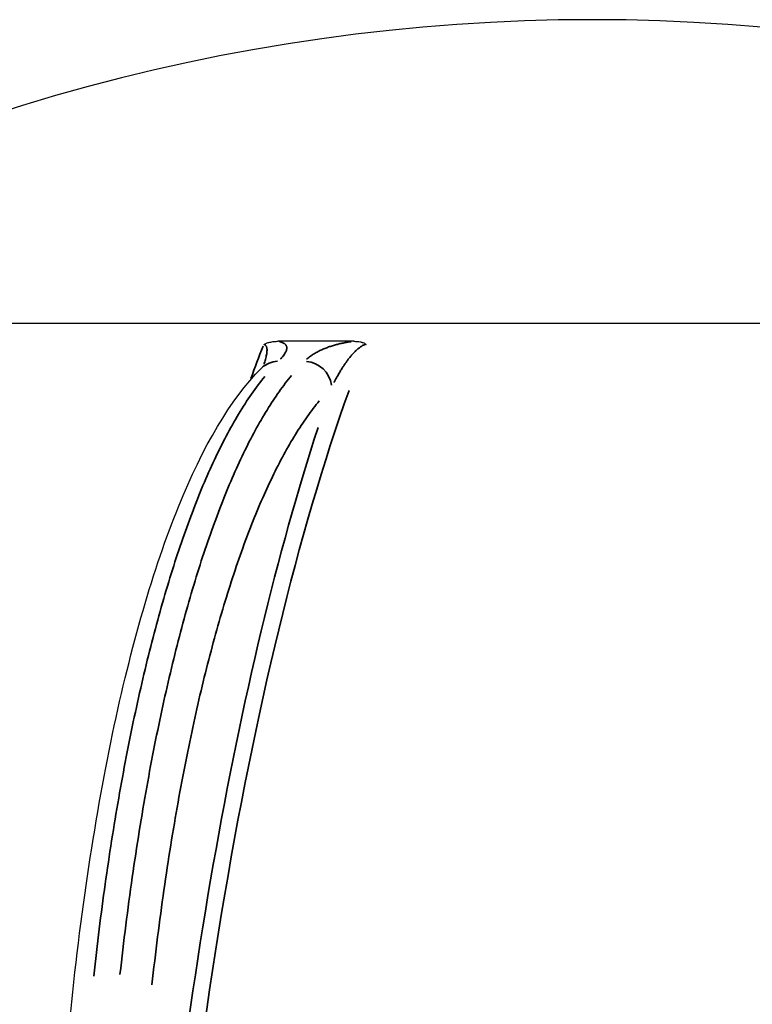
# Model space of a CAD drawing. Header units: millimetres. Extents: x 10 to 410, y 10 to 584.
# Tile 30 of 32: x 304 to 332, y 429 to 466. Entities that reach past the tile are written whole.
import ezdxf

# ---------------------------------------------------------------- set-up
doc = ezdxf.new("R2010")
doc.units = ezdxf.units.MM
doc.header["$LTSCALE"] = 2
doc.layers.get('0').update_dxf_attribs({"lineweight": 25})
doc.layers.add('Visibile sottile (ISO)', color=7, linetype='Continuous', lineweight=35)

msp = doc.modelspace()

# ---------------------------------------------------------------- linework, layer by layer
for p, q in [((313.146, 451.665), (313.146, 451.665)), ((311.362, 445.914), (311.362, 445.914)), ((308.225, 430.951), (308.225, 430.951))]:
    msp.add_line(p, q)
msp.add_arc((325.785, 393.013), 72.5, 57.45712, 122.54293)
for centre, major_axis, ratio, start_param, end_param in [((325.785, 454.13), (-39, 0), 0.00001, 3.141565, 6.283153), ((325.785, 454.13), (39, 0), 0.00001, 0.000013, 3.141602), ((325.785, 453.457), (40.035, 0), 0.00001, 1.796007, 1.869188), ((314.091, 451.739), (-0.708, 0.706), 0.934871, 0.000153, 0.000172)]:
    msp.add_ellipse(centre, major_axis=major_axis, ratio=ratio, start_param=start_param, end_param=end_param)
for points, knots in [([(313.47, 453.337), (313.471, 453.337), (313.472, 453.338), (313.501, 453.355), (313.535, 453.371), (313.615, 453.401), (313.656, 453.413), (313.748, 453.434), (313.8, 453.443), (313.907, 453.454), (313.961, 453.457), (314.015, 453.457)], [-0.00041685, -0.00041685, -0.00041685, -0.00041685, 0, 0, 0.01078499, 0.01078499, 0.02085693, 0.02085693, 0.03319246, 0.03319246, 0.04648587, 0.04648587, 0.04648587, 0.04648587]), ([(316.844, 453.457), (316.892, 453.457), (316.937, 453.455), (316.979, 453.451), (317.02, 453.447), (317.059, 453.441), (317.094, 453.434), (317.112, 453.43), (317.128, 453.426), (317.144, 453.422), (317.159, 453.418), (317.174, 453.413), (317.187, 453.408), (317.209, 453.4), (317.229, 453.392), (317.246, 453.382), (317.25, 453.38), (317.254, 453.378), (317.258, 453.375), (317.274, 453.366), (317.287, 453.356), (317.299, 453.345), (317.302, 453.342), (317.305, 453.34), (317.307, 453.337)], [0, 0, 0, 0, 0.2, 0.2, 0.2, 0.4, 0.4, 0.4, 0.501269, 0.501269, 0.501269, 0.6, 0.6, 0.6, 0.760042, 0.760042, 0.760042, 0.8, 0.8, 0.8, 0.957595, 0.957595, 0.957595, 1, 1, 1, 1]), ([(313.382, 452.445), (313.426, 452.489), (313.456, 452.525), (313.469, 452.542), (313.471, 452.544), (313.471, 452.544)], [0, 0, 0, 0, 0.07807485, 0.07807485, 0.09790913, 0.09790913, 0.09790913, 0.09790913]), ([(306.162, 427.566), (306.544, 431.579), (307.106, 435.399), (308.495, 442.03), (309.335, 444.934), (311.195, 449.516), (312.22, 451.277), (313.382, 452.445)], [0, 0, 0, 0, 1.28195, 1.28195, 2.546996, 2.546996, 3.783278, 3.783278, 3.783278, 3.783278])]:
    msp.add_open_spline(points, degree=3, knots=knots)
at = {"layer": 'Visibile sottile (ISO)'}
for centre, major_axis, ratio, start_param, end_param in [((323.866, 393.013), (0, 72.473), 0.258821, 0.58908, 0.61841), ((314.091, 451.739), (-0.709, 0.706), 0.934871, 5.569836, 6.245635), ((315.057, 451.739), (-0.709, 0.706), 0.934871, 4.036987, 5.44809), ((327.703, 393.013), (0, -72.473), 0.258821, 3.770538, 4.517458), ((324.333, 393.018), (-0.002, -72.967), 0.258802, 3.781781, 3.781782), ((327.234, 393.013), (0, 72.973), 0.258821, 0.669662, 1.284166)]:
    msp.add_ellipse(centre, major_axis=major_axis, ratio=ratio, start_param=start_param, end_param=end_param, dxfattribs=at)
for points, knots in [([(313.482, 452.603), (313.485, 452.611), (313.487, 452.619), (313.49, 452.627), (313.502, 452.664), (313.513, 452.699), (313.522, 452.732), (313.532, 452.765), (313.541, 452.797), (313.548, 452.827), (313.556, 452.857), (313.563, 452.885), (313.568, 452.913), (313.574, 452.94), (313.579, 452.966), (313.583, 452.99), (313.587, 453.014), (313.59, 453.037), (313.592, 453.059), (313.594, 453.08), (313.595, 453.101), (313.595, 453.12), (313.596, 453.139), (313.595, 453.157), (313.594, 453.174), (313.592, 453.191), (313.59, 453.207), (313.587, 453.221), (313.583, 453.236), (313.579, 453.249), (313.574, 453.261), (313.569, 453.273), (313.563, 453.284), (313.556, 453.293), (313.549, 453.302), (313.541, 453.31), (313.532, 453.316), (313.524, 453.322), (313.514, 453.327), (313.504, 453.331), (313.501, 453.332), (313.497, 453.332), (313.494, 453.333)], [0.3045193, 0.3045193, 0.3045193, 0.3045193, 0.3157895, 0.3157895, 0.3157895, 0.3684211, 0.3684211, 0.3684211, 0.4210526, 0.4210526, 0.4210526, 0.4736842, 0.4736842, 0.4736842, 0.5263158, 0.5263158, 0.5263158, 0.5789474, 0.5789474, 0.5789474, 0.6315789, 0.6315789, 0.6315789, 0.6842105, 0.6842105, 0.6842105, 0.7368421, 0.7368421, 0.7368421, 0.7894737, 0.7894737, 0.7894737, 0.8421053, 0.8421053, 0.8421053, 0.8947368, 0.8947368, 0.8947368, 0.9473684, 0.9473684, 0.9473684, 0.9633958, 0.9633958, 0.9633958, 0.9633958]), ([(314.097, 452.784), (314.104, 452.792), (314.112, 452.8), (314.119, 452.808), (314.12, 452.809), (314.121, 452.81), (314.121, 452.811), (314.149, 452.842), (314.173, 452.871), (314.194, 452.898), (314.196, 452.9), (314.197, 452.902), (314.198, 452.904), (314.219, 452.93), (314.236, 452.955), (314.252, 452.979), (314.253, 452.981), (314.255, 452.983), (314.256, 452.985), (314.271, 453.008), (314.283, 453.03), (314.293, 453.05), (314.294, 453.053), (314.296, 453.055), (314.297, 453.058), (314.307, 453.077), (314.314, 453.096), (314.32, 453.113), (314.321, 453.116), (314.322, 453.119), (314.323, 453.122), (314.328, 453.139), (314.332, 453.154), (314.334, 453.169), (314.335, 453.173), (314.335, 453.176), (314.336, 453.179), (314.337, 453.193), (314.338, 453.207), (314.337, 453.219), (314.337, 453.223), (314.336, 453.226), (314.336, 453.229), (314.335, 453.242), (314.332, 453.253), (314.329, 453.264), (314.328, 453.267), (314.326, 453.271), (314.325, 453.274), (314.321, 453.284), (314.316, 453.294), (314.31, 453.304), (314.308, 453.307), (314.306, 453.31), (314.304, 453.314), (314.298, 453.322), (314.291, 453.331), (314.283, 453.339), (314.28, 453.342), (314.276, 453.345), (314.273, 453.348), (314.265, 453.356), (314.256, 453.363), (314.247, 453.369), (314.242, 453.372), (314.237, 453.376), (314.233, 453.379), (314.223, 453.385), (314.213, 453.391), (314.202, 453.396), (314.196, 453.399), (314.19, 453.402), (314.183, 453.405), (314.172, 453.41), (314.161, 453.415), (314.149, 453.42), (314.141, 453.423), (314.133, 453.425), (314.125, 453.428), (314.112, 453.432), (314.1, 453.436), (314.086, 453.44), (314.081, 453.441), (314.075, 453.443), (314.069, 453.444)], [0.0499998, 0.0499998, 0.0499998, 0.0499998, 0.0666667, 0.0666667, 0.0666667, 0.0687068, 0.0687068, 0.0687068, 0.1333333, 0.1333333, 0.1333333, 0.1374131, 0.1374131, 0.1374131, 0.2, 0.2, 0.2, 0.2061173, 0.2061173, 0.2061173, 0.2666667, 0.2666667, 0.2666667, 0.2748254, 0.2748254, 0.2748254, 0.3333333, 0.3333333, 0.3333333, 0.3435307, 0.3435307, 0.3435307, 0.4, 0.4, 0.4, 0.4122359, 0.4122359, 0.4122359, 0.4666667, 0.4666667, 0.4666667, 0.4809378, 0.4809378, 0.4809378, 0.5333333, 0.5333333, 0.5333333, 0.5496391, 0.5496391, 0.5496391, 0.6, 0.6, 0.6, 0.6183473, 0.6183473, 0.6183473, 0.6666667, 0.6666667, 0.6666667, 0.6870592, 0.6870592, 0.6870592, 0.7333333, 0.7333333, 0.7333333, 0.7557599, 0.7557599, 0.7557599, 0.8, 0.8, 0.8, 0.8244517, 0.8244517, 0.8244517, 0.8666667, 0.8666667, 0.8666667, 0.8931442, 0.8931442, 0.8931442, 0.9333333, 0.9333333, 0.9333333, 0.9499966, 0.9499966, 0.9499966, 0.9499966]), ([(316.751, 453.445), (316.734, 453.442), (316.717, 453.44), (316.701, 453.437), (316.653, 453.43), (316.605, 453.422), (316.557, 453.413), (316.509, 453.405), (316.461, 453.395), (316.412, 453.385), (316.364, 453.374), (316.316, 453.363), (316.267, 453.351), (316.219, 453.339), (316.17, 453.326), (316.121, 453.312), (316.073, 453.298), (316.024, 453.284), (315.976, 453.268), (315.927, 453.252), (315.879, 453.235), (315.831, 453.217), (315.783, 453.198), (315.735, 453.179), (315.687, 453.158), (315.639, 453.137), (315.591, 453.115), (315.543, 453.091), (315.495, 453.067), (315.447, 453.041), (315.399, 453.014), (315.352, 452.986), (315.305, 452.957), (315.259, 452.925), (315.212, 452.893), (315.167, 452.859), (315.123, 452.823), (315.107, 452.81), (315.092, 452.797), (315.077, 452.784)], [0.0500013, 0.0500013, 0.0500013, 0.0500013, 0.0769231, 0.0769231, 0.0769231, 0.1538462, 0.1538462, 0.1538462, 0.2307692, 0.2307692, 0.2307692, 0.3076923, 0.3076923, 0.3076923, 0.3846154, 0.3846154, 0.3846154, 0.4615385, 0.4615385, 0.4615385, 0.5384615, 0.5384615, 0.5384615, 0.6153846, 0.6153846, 0.6153846, 0.6923077, 0.6923077, 0.6923077, 0.7692308, 0.7692308, 0.7692308, 0.8461538, 0.8461538, 0.8461538, 0.9230769, 0.9230769, 0.9230769, 0.9500001, 0.9500001, 0.9500001, 0.9500001]), ([(317.273, 453.332), (317.27, 453.331), (317.268, 453.331), (317.266, 453.33), (317.261, 453.329), (317.256, 453.328), (317.251, 453.326), (317.24, 453.323), (317.229, 453.319), (317.217, 453.314), (317.211, 453.312), (317.204, 453.309), (317.198, 453.306), (317.186, 453.3), (317.174, 453.294), (317.162, 453.287), (317.154, 453.283), (317.146, 453.278), (317.138, 453.273), (317.126, 453.266), (317.114, 453.258), (317.102, 453.25), (317.093, 453.243), (317.083, 453.236), (317.073, 453.229), (317.062, 453.221), (317.05, 453.212), (317.038, 453.202), (317.027, 453.194), (317.016, 453.185), (317.005, 453.175), (316.994, 453.166), (316.983, 453.156), (316.971, 453.146), (316.959, 453.135), (316.946, 453.123), (316.934, 453.111), (316.923, 453.101), (316.912, 453.09), (316.902, 453.08), (316.888, 453.066), (316.873, 453.051), (316.859, 453.036), (316.849, 453.025), (316.839, 453.015), (316.829, 453.004), (316.813, 452.986), (316.796, 452.968), (316.78, 452.95), (316.771, 452.939), (316.761, 452.928), (316.752, 452.917), (316.734, 452.896), (316.716, 452.874), (316.698, 452.852), (316.69, 452.841), (316.681, 452.831), (316.673, 452.82), (316.653, 452.795), (316.633, 452.769), (316.613, 452.742), (316.605, 452.732), (316.598, 452.722), (316.59, 452.712), (316.569, 452.682), (316.547, 452.652), (316.524, 452.619), (316.518, 452.61), (316.511, 452.601), (316.505, 452.591), (316.481, 452.556), (316.457, 452.52), (316.432, 452.481), (316.426, 452.473), (316.421, 452.464), (316.415, 452.456), (316.389, 452.415), (316.362, 452.371), (316.335, 452.326), (316.331, 452.319), (316.326, 452.312), (316.322, 452.305), (316.293, 452.256), (316.264, 452.205), (316.234, 452.152), (316.231, 452.146), (316.228, 452.141), (316.225, 452.135), (316.194, 452.079), (316.162, 452.019), (316.129, 451.956), (316.128, 451.953), (316.126, 451.95), (316.125, 451.947), (316.12, 451.937), (316.115, 451.928), (316.11, 451.917)], [0.05, 0.05, 0.05, 0.05, 0.0588235, 0.0588235, 0.0588235, 0.0777624, 0.0777624, 0.0777624, 0.1176471, 0.1176471, 0.1176471, 0.1392682, 0.1392682, 0.1392682, 0.1764706, 0.1764706, 0.1764706, 0.2007179, 0.2007179, 0.2007179, 0.2352941, 0.2352941, 0.2352941, 0.262281, 0.262281, 0.262281, 0.2941176, 0.2941176, 0.2941176, 0.3237507, 0.3237507, 0.3237507, 0.3529412, 0.3529412, 0.3529412, 0.3852004, 0.3852004, 0.3852004, 0.4117647, 0.4117647, 0.4117647, 0.4466838, 0.4466838, 0.4466838, 0.4705882, 0.4705882, 0.4705882, 0.5081666, 0.5081666, 0.5081666, 0.5294118, 0.5294118, 0.5294118, 0.5696557, 0.5696557, 0.5696557, 0.5882353, 0.5882353, 0.5882353, 0.6311226, 0.6311226, 0.6311226, 0.6470588, 0.6470588, 0.6470588, 0.6925892, 0.6925892, 0.6925892, 0.7058824, 0.7058824, 0.7058824, 0.7540726, 0.7540726, 0.7540726, 0.7647059, 0.7647059, 0.7647059, 0.8155581, 0.8155581, 0.8155581, 0.8235294, 0.8235294, 0.8235294, 0.8770387, 0.8770387, 0.8770387, 0.8823529, 0.8823529, 0.8823529, 0.9385201, 0.9385201, 0.9385201, 0.9411765, 0.9411765, 0.9411765, 0.95, 0.95, 0.95, 0.95]), ([(314.516, 452.178), (314.358, 451.988), (314.202, 451.784), (314.049, 451.567), (313.742, 451.134), (313.444, 450.651), (313.15, 450.111), (312.857, 449.57), (312.567, 448.971), (312.287, 448.323), (312.006, 447.675), (311.735, 446.978), (311.472, 446.232), (311.209, 445.486), (310.955, 444.691), (310.712, 443.851), (310.468, 443.011), (310.234, 442.126), (310.013, 441.205), (309.792, 440.284), (309.583, 439.329), (309.382, 438.313), (309.181, 437.297), (308.987, 436.22), (308.806, 435.092), (308.625, 433.963), (308.456, 432.784), (308.302, 431.568), (308.225, 430.96), (308.152, 430.344), (308.083, 429.718)], [0.05, 0.05, 0.05, 0.05, 0.1, 0.1, 0.1, 0.2, 0.2, 0.2, 0.3, 0.3, 0.3, 0.4, 0.4, 0.4, 0.5, 0.5, 0.5, 0.6, 0.6, 0.6, 0.7, 0.7, 0.7, 0.8, 0.8, 0.8, 0.9, 0.9, 0.9, 0.95, 0.95, 0.95, 0.95]), ([(307.097, 429.653), (307.163, 430.254), (307.232, 430.842), (307.304, 431.417), (307.448, 432.567), (307.603, 433.662), (307.771, 434.736), (307.94, 435.809), (308.123, 436.861), (308.318, 437.875), (308.514, 438.89), (308.722, 439.869), (308.941, 440.806), (309.16, 441.743), (309.391, 442.638), (309.632, 443.492), (309.874, 444.346), (310.126, 445.158), (310.387, 445.918), (310.648, 446.678), (310.916, 447.386), (311.195, 448.049), (311.473, 448.712), (311.763, 449.33), (312.066, 449.905), (312.369, 450.479), (312.687, 451.009), (313.014, 451.479), (313.177, 451.714), (313.343, 451.934), (313.511, 452.139)], [0.05, 0.05, 0.05, 0.05, 0.1, 0.1, 0.1, 0.2, 0.2, 0.2, 0.3, 0.3, 0.3, 0.4, 0.4, 0.4, 0.5, 0.5, 0.5, 0.6, 0.6, 0.6, 0.7, 0.7, 0.7, 0.8, 0.8, 0.8, 0.9, 0.9, 0.9, 0.95, 0.95, 0.95, 0.95]), ([(315.555, 451.223), (315.401, 451.038), (315.25, 450.839), (315.1, 450.628), (314.801, 450.206), (314.51, 449.735), (314.223, 449.208), (313.937, 448.68), (313.655, 448.097), (313.381, 447.465), (313.107, 446.833), (312.843, 446.153), (312.586, 445.426), (312.33, 444.698), (312.082, 443.923), (311.844, 443.104), (311.607, 442.285), (311.379, 441.422), (311.163, 440.525), (310.947, 439.627), (310.744, 438.696), (310.547, 437.705), (310.351, 436.714), (310.163, 435.665), (309.986, 434.564), (309.809, 433.464), (309.644, 432.313), (309.494, 431.129), (309.419, 430.537), (309.348, 429.937), (309.28, 429.327)], [0.05, 0.05, 0.05, 0.05, 0.1, 0.1, 0.1, 0.2, 0.2, 0.2, 0.3, 0.3, 0.3, 0.4, 0.4, 0.4, 0.5, 0.5, 0.5, 0.6, 0.6, 0.6, 0.7, 0.7, 0.7, 0.8, 0.8, 0.8, 0.9, 0.9, 0.9, 0.95, 0.95, 0.95, 0.95])]:
    msp.add_open_spline(points, degree=3, knots=knots, dxfattribs=at)

doc.saveas('drawing.dxf')
